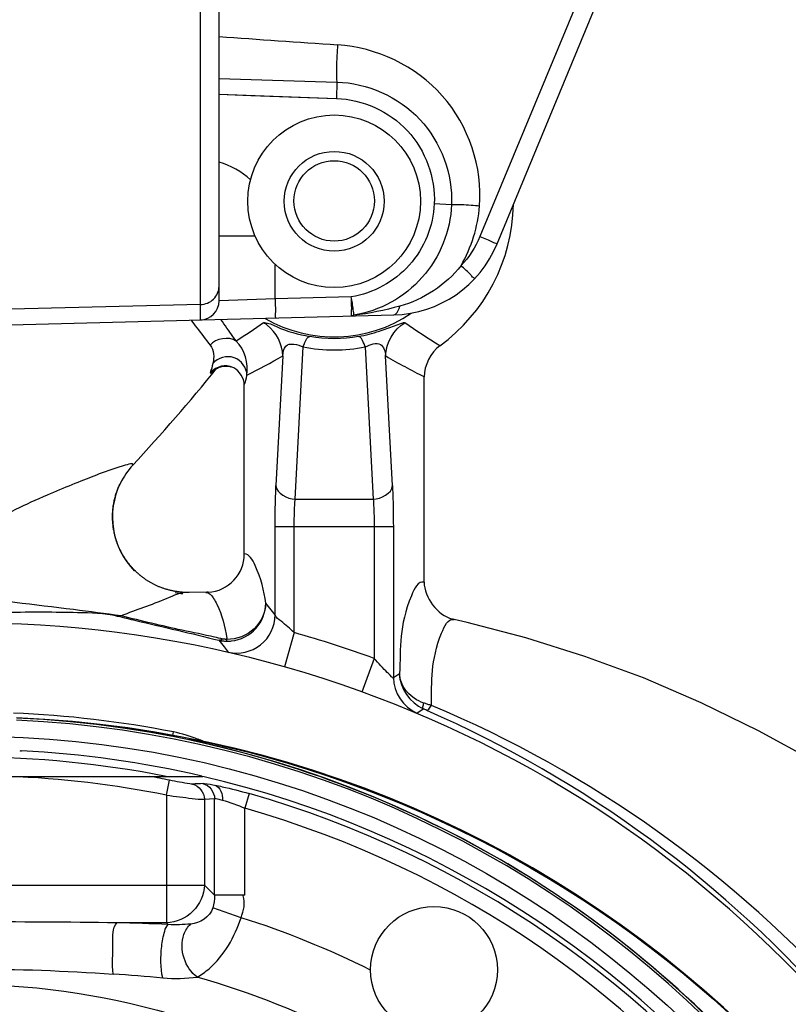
# Model space of a CAD drawing. Header units: inches. Extents: x 22575 to 24734, y 6028 to 6659.
# Tile 157 of 163: x 24692 to 24700, y 6506 to 6516. Entities that reach past the tile are written whole.
import ezdxf

# ---------------------------------------------------------------- set-up
doc = ezdxf.new("R2010")
doc.units = ezdxf.units.IN
doc.header["$LTSCALE"] = 0.5
doc.header["$MEASUREMENT"] = 0

# ---------------------------------------------------------------- blocks, each defined once
blk = doc.blocks.new('Flygt Small 7 MGD')
at = {"color": 7, "linetype": 'Continuous'}
for p, q in [((24706.117, 6510.224), (24706.117, 6526.498)), ((24706.308, 6510.421), (24706.308, 6526.301)), ((24711.147, 6516.302), (24708.984, 6511.08)), ((24709.161, 6511.005), (24711.324, 6516.226)), ((24706.308, 6512.702), (24707.515, 6512.666)), ((24706.308, 6512.54), (24706.633, 6512.529)), ((24706.308, 6512.54), (24707.513, 6512.498)), ((24708.693, 6511.407), (24708.516, 6511.416)), ((24706.679, 6511.085), (24706.308, 6511.085)), ((24706.883, 6510.441), (24706.883, 6510.796)), ((24706.117, 6510.383), (24703.966, 6510.329)), ((24706.883, 6510.441), (24706.308, 6510.421)), ((24707.665, 6510.462), (24706.883, 6510.441)), ((24703.966, 6510.168), (24708.101, 6510.276)), ((24707.691, 6510.273), (24707.69, 6510.287)), ((24706.381, 6506.928), (24706.391, 6506.928))]:
    blk.add_line(p, q, dxfattribs=at)
at = {"color": 6, "linetype": 'Continuous'}
for p, q in [((24707.088, 6508.385), (24707.17, 6509.947)), ((24707.808, 6509.947), (24707.89, 6508.385)), ((24706.962, 6509.855), (24706.892, 6508.524)), ((24708.087, 6508.524), (24708.017, 6509.855)), ((24706.218, 6509.68), (24706.217, 6509.681)), ((24706.218, 6509.68), (24706.217, 6509.681)), ((24706.255, 6509.707), (24706.255, 6509.707)), ((24708.412, 6507.534), (24708.412, 6509.641)), ((24706.567, 6507.823), (24706.567, 6509.557)), ((24707.088, 6508.385), (24707.89, 6508.385)), ((24706.883, 6507.198), (24706.883, 6508.106)), ((24706.883, 6508.106), (24708.096, 6508.106)), ((24707.079, 6507.016), (24707.079, 6508.106)), ((24707.899, 6508.106), (24707.899, 6506.751)), ((24708.096, 6508.106), (24708.096, 6506.552)), ((24705.493, 6507.607), (24705.499, 6507.603)), ((24706.182, 6507.43), (24705.999, 6507.428)), ((24706, 6507.428), (24705.999, 6507.428)), ((24706.196, 6507.43), (24706.173, 6507.429)), ((24706.173, 6507.429), (24706.174, 6507.429)), ((24706.174, 6507.429), (24706.175, 6507.429)), ((24706.196, 6507.43), (24706.182, 6507.43)), ((24706.247, 6507.373), (24706.251, 6507.367)), ((24706.883, 6507.198), (24706.787, 6507.318)), ((24708.702, 6507.154), (24708.721, 6507.15)), ((24708.719, 6507.15), (24708.72, 6507.15)), ((24708.72, 6507.15), (24708.72, 6507.15)), ((24706.307, 6506.937), (24706.359, 6506.869)), ((24707.079, 6507.016), (24706.979, 6506.663)), ((24706.359, 6506.869), (24706.401, 6506.815)), ((24707.899, 6506.751), (24707.774, 6506.405)), ((24708.159, 6506.593), (24708.096, 6506.552)), ((24708.336, 6506.189), (24708.402, 6506.235)), ((24705.832, 6505.957), (24705.84, 6505.997)), ((24705.999, 6505.929), (24706.008, 6505.927)), ((24705.999, 6505.929), (24706.008, 6505.927)), ((24701.358, 6505.54), (24706.14, 6505.54)), ((24705.77, 6505.347), (24705.801, 6505.501)), ((24705.77, 6505.347), (24705.77, 6504.038)), ((24706.157, 6505.307), (24706.262, 6505.314)), ((24706.262, 6504.32), (24706.262, 6505.314)), ((24706.616, 6505.364), (24706.573, 6505.213)), ((24706.157, 6505.307), (24706.157, 6504.425)), ((24706.573, 6504.32), (24706.573, 6505.213)), ((24701.341, 6504.425), (24706.157, 6504.425)), ((24706.262, 6504.32), (24706.157, 6504.425)), ((24706.573, 6504.32), (24706.262, 6504.32)), ((24706.534, 6504.09), (24706.244, 6504.19)), ((24705.77, 6504.038), (24705.259, 6504.038)), ((24705.77, 6504.038), (24705.787, 6504.02))]:
    blk.add_line(p, q, dxfattribs=at)
at = {"color": 7, "linetype": 'Continuous'}
for points in [[(24706.633, 6512.529), (24707.219, 6512.508), (24707.513, 6512.498)], [(24706.307, 6506.937), (24706.316, 6506.935), (24706.325, 6506.933), (24706.334, 6506.932), (24706.343, 6506.931), (24706.353, 6506.93), (24706.362, 6506.929), (24706.372, 6506.928), (24706.381, 6506.928)], [(24706.387, 6506.946), (24706.382, 6506.946), (24706.378, 6506.946), (24706.373, 6506.946), (24706.369, 6506.947), (24706.364, 6506.947), (24706.359, 6506.948), (24706.355, 6506.949), (24706.35, 6506.949), (24706.346, 6506.95)]]:
    blk.add_lwpolyline(points, dxfattribs=at)
at = {"color": 6, "linetype": 'Continuous'}
for points in [[(24706.255, 6509.707), (24706.253, 6509.705), (24706.254, 6509.706), (24706.256, 6509.708), (24706.26, 6509.711), (24706.266, 6509.715), (24706.273, 6509.72), (24706.281, 6509.725), (24706.291, 6509.73), (24706.301, 6509.735), (24706.313, 6509.74), (24706.325, 6509.743), (24706.338, 6509.747), (24706.352, 6509.749), (24706.367, 6509.75), (24706.382, 6509.75), (24706.399, 6509.749), (24706.417, 6509.746), (24706.427, 6509.744)], [(24705.434, 6507.663), (24705.429, 6507.668), (24705.424, 6507.673), (24705.419, 6507.679), (24705.414, 6507.684), (24705.409, 6507.69), (24705.404, 6507.696), (24705.399, 6507.702), (24705.394, 6507.708), (24705.389, 6507.714), (24705.384, 6507.72), (24705.379, 6507.726), (24705.374, 6507.732), (24705.37, 6507.739), (24705.365, 6507.745), (24705.36, 6507.752), (24705.355, 6507.758), (24705.351, 6507.765), (24705.346, 6507.772), (24705.342, 6507.779), (24705.337, 6507.786), (24705.333, 6507.793), (24705.328, 6507.8), (24705.324, 6507.808), (24705.32, 6507.815), (24705.315, 6507.822), (24705.311, 6507.83), (24705.307, 6507.837), (24705.303, 6507.845), (24705.299, 6507.853), (24705.295, 6507.861), (24705.291, 6507.868), (24705.288, 6507.876), (24705.284, 6507.884), (24705.281, 6507.892), (24705.277, 6507.9), (24705.274, 6507.909), (24705.27, 6507.917), (24705.267, 6507.925), (24705.264, 6507.933), (24705.261, 6507.942), (24705.258, 6507.95), (24705.255, 6507.959), (24705.252, 6507.967), (24705.25, 6507.976), (24705.247, 6507.984), (24705.245, 6507.993), (24705.242, 6508.002), (24705.24, 6508.011), (24705.238, 6508.02), (24705.235, 6508.029), (24705.233, 6508.038), (24705.231, 6508.047), (24705.23, 6508.056), (24705.228, 6508.065), (24705.226, 6508.074), (24705.225, 6508.084), (24705.223, 6508.093), (24705.222, 6508.103), (24705.221, 6508.112), (24705.22, 6508.122), (24705.219, 6508.132), (24705.218, 6508.141), (24705.217, 6508.151), (24705.217, 6508.161), (24705.216, 6508.171), (24705.216, 6508.181), (24705.215, 6508.191), (24705.215, 6508.201), (24705.215, 6508.211), (24705.215, 6508.222), (24705.216, 6508.232), (24705.216, 6508.242), (24705.217, 6508.253), (24705.217, 6508.263), (24705.218, 6508.274), (24705.219, 6508.284), (24705.22, 6508.295), (24705.222, 6508.306), (24705.223, 6508.316), (24705.225, 6508.327), (24705.227, 6508.338), (24705.229, 6508.348), (24705.231, 6508.359), (24705.233, 6508.37), (24705.235, 6508.381), (24705.238, 6508.392), (24705.241, 6508.403), (24705.244, 6508.414), (24705.247, 6508.425), (24705.25, 6508.436), (24705.254, 6508.447), (24705.258, 6508.458), (24705.261, 6508.469), (24705.266, 6508.48), (24705.27, 6508.491), (24705.274, 6508.502), (24705.279, 6508.513), (24705.283, 6508.523), (24705.288, 6508.534), (24705.293, 6508.544), (24705.296, 6508.55)], [(24705.495, 6507.606), (24705.492, 6507.608), (24705.489, 6507.611), (24705.485, 6507.614), (24705.482, 6507.617), (24705.477, 6507.621), (24705.473, 6507.625), (24705.468, 6507.629), (24705.464, 6507.634), (24705.459, 6507.638), (24705.454, 6507.643), (24705.449, 6507.648), (24705.444, 6507.653), (24705.439, 6507.658), (24705.434, 6507.663)], [(24706, 6507.428), (24705.999, 6507.428), (24705.991, 6507.428), (24705.983, 6507.428), (24705.976, 6507.428), (24705.968, 6507.428), (24705.961, 6507.428), (24705.953, 6507.429), (24705.945, 6507.429), (24705.937, 6507.429), (24705.929, 6507.43), (24705.922, 6507.431), (24705.914, 6507.431), (24705.906, 6507.432), (24705.898, 6507.433), (24705.89, 6507.434), (24705.882, 6507.435), (24705.874, 6507.436), (24705.866, 6507.437), (24705.858, 6507.439), (24705.85, 6507.44), (24705.842, 6507.442), (24705.834, 6507.443), (24705.826, 6507.445), (24705.819, 6507.447), (24705.811, 6507.448), (24705.803, 6507.45), (24705.795, 6507.452), (24705.787, 6507.454), (24705.78, 6507.457), (24705.772, 6507.459), (24705.764, 6507.461), (24705.757, 6507.463), (24705.749, 6507.466), (24705.742, 6507.468), (24705.734, 6507.471), (24705.727, 6507.473), (24705.72, 6507.476), (24705.713, 6507.479), (24705.705, 6507.482), (24705.698, 6507.484), (24705.691, 6507.487), (24705.684, 6507.49), (24705.677, 6507.493), (24705.67, 6507.496), (24705.663, 6507.5), (24705.657, 6507.503), (24705.65, 6507.506), (24705.643, 6507.509), (24705.637, 6507.513), (24705.63, 6507.516), (24705.624, 6507.519), (24705.617, 6507.523), (24705.611, 6507.526), (24705.605, 6507.53), (24705.599, 6507.533), (24705.593, 6507.537), (24705.587, 6507.541), (24705.581, 6507.544), (24705.575, 6507.548), (24705.569, 6507.551), (24705.564, 6507.555), (24705.558, 6507.559), (24705.553, 6507.562), (24705.548, 6507.566), (24705.542, 6507.57), (24705.537, 6507.573), (24705.532, 6507.577), (24705.527, 6507.58), (24705.523, 6507.584), (24705.518, 6507.588), (24705.513, 6507.591), (24705.509, 6507.595), (24705.505, 6507.598), (24705.501, 6507.601), (24705.498, 6507.604)], [(24708.72, 6507.15), (24708.71, 6507.152), (24708.702, 6507.154)], [(24712.968, 6505.355), (24712.419, 6505.693), (24711.844, 6506.009), (24711.256, 6506.295), (24710.661, 6506.55), (24710.061, 6506.772), (24709.456, 6506.962), (24708.853, 6507.12), (24708.72, 6507.15)], [(24708.487, 6506.269), (24708.478, 6506.271), (24708.469, 6506.274), (24708.46, 6506.276), (24708.451, 6506.279), (24708.443, 6506.282), (24708.434, 6506.284), (24708.425, 6506.287), (24708.417, 6506.29), (24708.408, 6506.293)]]:
    blk.add_lwpolyline(points, dxfattribs=at)
at = {"color": 7, "linetype": 'Continuous'}
for centre, radius in [((24707.489, 6511.442), 0.886), ((24707.489, 6511.442), 0.512), ((24707.489, 6511.446), 0.413)]:
    blk.add_circle(centre, radius, dxfattribs=at)
at = {"color": 6, "linetype": 'Continuous'}
for centre, radius in [((24703.749, 6495.304), 10.65), ((24708.513, 6503.555), 0.65)]:
    blk.add_circle(centre, radius, dxfattribs=at)
at = {"color": 7, "linetype": 'Continuous'}
for centre, radius, start, end in [((24722.629, 6738.113), 225.571, 265.8509, 266.16027), ((24708.07, 6511.457), 1.181, 271.5, 337.5), ((24706.111, 6510.421), 0.197, 271.5, 0), ((24706.839, 6510.197), 0.856, 6.0363, 6.7395), ((24706.311, 6506.974), 0.0374, 263.8906, 270.1053)]:
    blk.add_arc(centre, radius, start, end, dxfattribs=at)
at = {"color": 6, "linetype": 'Continuous'}
for centre, radius, start, end in [((24707.489, 6511.446), 1.84, 306.1034, 358.8417), ((24707.489, 6511.446), 1.397, 239.6131, 304.4461), ((24706.573, 6509.865), 0.382, 53.0209, 59.7936), ((24702.754, 6517.172), 8.44, 297.0634, 299.9005), ((24712.264, 6517.242), 8.521, 240.1089, 243.1284), ((24690.673, 6522.388), 20.1, 317.2048, 320.9524), ((24706.378, 6509.553), 0.198, 133.1696, 140.8687), ((24706.377, 6509.554), 0.196, 127.6374, 133.1808), ((24706.377, 6509.554), 0.196, 77.9486, 85.8805), ((24706, 6508.199), 0.787, 137.2923, 153.496), ((24706.001, 6508.201), 0.787, 153.6102, 224.6571), ((24706.173, 6507.823), 0.394, 273.4424, 359.9584), ((24706.004, 6508.206), 0.793, 259.4795, 265.1409), ((24705.281, 6507.351), 0.166, 264.1439, 277.6857), ((24706.488, 6507.2), 0.395, 257.2818, 359.7431), ((24703.749, 6495.304), 11.811, 21.3195, 142.0134), ((24702.588, 6490.365), 17.005, 77.2342, 77.5255), ((24702.581, 6506.51), 3.831, 6.5385, 6.688), ((24706.39, 6507.321), 0.394, 270.0426, 276.707), ((24703.749, 6495.304), 12.176, 70.0722, 74.1272), ((24707.559, 6504.218), 2.185, 66.2294, 67.3227), ((24703.826, 6495.193), 12.017, 41.7792, 67.1793), ((24703.749, 6495.304), 10.846, 92.5497, 87.4503), ((24703.749, 6495.304), 10.895, 78.9366, 87.6374), ((24703.749, 6494.635), 11.516, 272.4002, 87.5999), ((24703.616, 6495.222), 12.007, 40.9864, 66.3129), ((24703.749, 6495.304), 10.823, 92.5496, 87.4504), ((24703.747, 6494.623), 11.527, 78.7381, 85.708), ((24705.574, 6504.641), 1.381, 67.8736, 78.9108), ((24705.577, 6504.65), 1.373, 65.5381, 67.8612), ((24703.748, 6495.3), 10.85, 39.5045, 77.8905), ((24703.749, 6495.304), 10.433, 78.8587, 100.9342), ((24704.284, 6505.885), 0.0827, 255.0001, 267.1049), ((24703.749, 6495.304), 10.512, 76.904, 87.1049), ((24703.749, 6495.304), 10.244, 78.6248, 87.7816), ((24703.749, 6495.304), 10.401, 78.6248, 79.7821), ((24703.749, 6495.304), 10.512, 283.1486, 76.8512), ((24707.409, 6482.116), 23.385, 93.1017, 93.3631), ((24703.749, 6495.304), 10.46, 285.9043, 74.0957), ((24703.749, 6495.304), 10.303, 285.9043, 74.0957), ((24703.749, 6384.441), 119.606, 89.27683, 90.72317), ((24704.466, 6472.454), 31.594, 87.6034, 88.5625), ((24703.749, 6495.304), 9.217, 63.4881, 72.412), ((24704.009, 6485.015), 18.536, 84.6744, 86.2539), ((24703.749, 6495.304), 8.504, 50.7281, 74.0599)]:
    blk.add_arc(centre, radius, start, end, dxfattribs=at)
at = {"color": 7, "linetype": 'Continuous'}
for points, knots in [([(24707.523, 6513.049), (24707.521, 6513.012), (24707.514, 6512.885), (24707.509, 6512.757), (24707.515, 6512.666)], [0, 0, 0, 0, 0.289263, 1, 1, 1, 1]), ([(24708.981, 6511.393), (24709.013, 6511.79), (24708.729, 6512.644), (24707.921, 6513.022), (24707.523, 6513.049)], [0, 0, 0, 0, 0.499629, 1, 1, 1, 1]), ([(24707.515, 6512.666), (24707.516, 6512.656), (24707.515, 6512.6), (24707.514, 6512.543), (24707.512, 6512.498)], [0, 0, 0, 0, 0.183567, 1, 1, 1, 1]), ([(24707.515, 6512.666), (24707.827, 6512.657), (24708.468, 6512.378), (24708.707, 6511.718), (24708.693, 6511.407)], [0, 0, 0, 0, 0.500019, 1, 1, 1, 1]), ([(24707.513, 6512.498), (24707.779, 6512.488), (24708.327, 6512.247), (24708.529, 6511.681), (24708.516, 6511.416)], [0, 0, 0, 0, 0.500854, 1, 1, 1, 1]), ([(24708.516, 6511.416), (24708.505, 6511.19), (24708.323, 6510.732), (24707.888, 6510.497), (24707.665, 6510.462)], [0, 0, 0, 0, 0.50052, 1, 1, 1, 1]), ([(24708.693, 6511.407), (24708.682, 6511.14), (24708.468, 6510.596), (24707.955, 6510.316), (24707.691, 6510.273)], [0, 0, 0, 0, 0.500054, 1, 1, 1, 1]), ([(24708.981, 6511.393), (24708.952, 6511.395), (24708.856, 6511.402), (24708.76, 6511.409), (24708.693, 6511.407)], [0, 0, 0, 0, 0.304606, 1, 1, 1, 1]), ([(24708.984, 6511.08), (24709.007, 6511.071), (24709.047, 6511.053), (24709.108, 6511.032), (24709.131, 6511.012), (24709.163, 6511.01), (24709.161, 6511.005)], [0, 0, 0, 0, 0.384462, 0.708358, 0.924211, 1, 1, 1, 1]), ([(24708.929, 6510.647), (24708.932, 6510.65), (24708.905, 6510.665), (24708.89, 6510.692), (24708.839, 6510.734), (24708.808, 6510.766), (24708.791, 6510.782)], [0, 0, 0, 0, 0.070302, 0.292025, 0.630282, 1, 1, 1, 1]), ([(24706.117, 6510.383), (24706.166, 6510.384), (24706.265, 6510.422), (24706.308, 6510.522), (24706.308, 6510.569)], [0, 0, 0, 0, 0.509821, 1, 1, 1, 1]), ([(24706.883, 6510.441), (24706.884, 6510.417), (24706.884, 6510.372), (24706.889, 6510.306), (24706.88, 6510.275), (24706.888, 6510.245), (24706.883, 6510.244)], [0, 0, 0, 0, 0.367845, 0.70659, 0.929213, 1, 1, 1, 1]), ([(24707.665, 6510.265), (24707.67, 6510.265), (24707.662, 6510.296), (24707.671, 6510.326), (24707.666, 6510.392), (24707.666, 6510.437), (24707.665, 6510.462)], [0, 0, 0, 0, 0.076406, 0.292403, 0.616546, 1, 1, 1, 1]), ([(24707.689, 6510.298), (24707.688, 6510.308), (24707.681, 6510.363), (24707.672, 6510.418), (24707.665, 6510.462)], [0, 0, 0, 0, 0.192391, 1, 1, 1, 1]), ([(24708.101, 6510.276), (24708.107, 6510.277), (24708.143, 6510.293), (24708.154, 6510.336), (24708.161, 6510.366)], [0, 0, 0, 0, 0.178501, 1, 1, 1, 1]), ([(24707.691, 6510.273), (24707.687, 6510.27), (24707.679, 6510.267), (24707.67, 6510.265), (24707.665, 6510.265)], [0, 0, 0, 0, 0.50598, 1, 1, 1, 1]), ([(24706.328, 6506.94), (24706.325, 6506.939), (24706.319, 6506.938), (24706.314, 6506.937), (24706.311, 6506.937)], [0, 0, 0, 0, 0.511269, 1, 1, 1, 1]), ([(24706.345, 6506.951), (24706.343, 6506.948), (24706.337, 6506.945), (24706.331, 6506.942), (24706.328, 6506.94)], [0, 0, 0, 0, 0.513839, 1, 1, 1, 1]), ([(24706.391, 6506.928), (24706.389, 6506.929), (24706.388, 6506.936), (24706.387, 6506.942), (24706.387, 6506.946)], [0, 0, 0, 0, 0.328343, 1, 1, 1, 1])]:
    blk.add_open_spline(points, degree=3, knots=knots, dxfattribs=at)
for points in [[(24706.631, 6511.662), (24706.541, 6511.746), (24706.427, 6511.81), (24706.308, 6511.843)], [(24708.791, 6510.782), (24708.897, 6510.967), (24708.963, 6511.18), (24708.981, 6511.393)], [(24708.984, 6511.08), (24708.939, 6510.971), (24708.872, 6510.868), (24708.791, 6510.782)], [(24708.791, 6510.782), (24708.636, 6510.583), (24708.404, 6510.432), (24708.161, 6510.366)], [(24708.161, 6510.366), (24708.007, 6510.324), (24707.85, 6510.29), (24707.691, 6510.273)]]:
    blk.add_open_spline(points, degree=3, dxfattribs=at)
at = {"color": 6, "linetype": 'Continuous'}
for points, knots in [([(24706.023, 6510.222), (24706.041, 6510.196), (24706.104, 6510.109), (24706.172, 6510.025), (24706.218, 6509.965)], [0, 0, 0, 0, 0.295148, 1, 1, 1, 1]), ([(24706.484, 6510.008), (24706.473, 6510.023), (24706.42, 6510.097), (24706.367, 6510.17), (24706.327, 6510.23)], [0, 0, 0, 0, 0.209409, 1, 1, 1, 1]), ([(24706.765, 6510.195), (24706.766, 6510.196), (24706.769, 6510.197), (24706.771, 6510.197), (24706.773, 6510.197)], [0, 0, 0, 0, 0.416876, 1, 1, 1, 1]), ([(24706.773, 6510.197), (24706.816, 6510.196), (24706.965, 6510.114), (24707.123, 6510.078), (24707.24, 6510.055)], [0, 0, 0, 0, 0.267066, 1, 1, 1, 1]), ([(24707.739, 6510.055), (24707.811, 6510.069), (24707.934, 6510.1), (24708.084, 6510.158), (24708.164, 6510.184), (24708.205, 6510.201), (24708.213, 6510.195)], [0, 0, 0, 0, 0.447408, 0.774091, 0.941485, 1, 1, 1, 1]), ([(24706.962, 6509.855), (24706.965, 6509.89), (24706.978, 6510.007), (24707.118, 6509.974), (24707.17, 6509.947)], [0, 0, 0, 0, 0.372509, 1, 1, 1, 1]), ([(24707.17, 6509.947), (24707.176, 6509.962), (24707.193, 6509.998), (24707.213, 6510.053), (24707.24, 6510.055)], [0, 0, 0, 0, 0.373951, 1, 1, 1, 1]), ([(24707.808, 6509.947), (24707.803, 6509.962), (24707.786, 6509.998), (24707.766, 6510.053), (24707.739, 6510.055)], [0, 0, 0, 0, 0.367051, 1, 1, 1, 1]), ([(24707.808, 6509.947), (24707.855, 6509.971), (24707.979, 6510.02), (24708.013, 6509.898), (24708.017, 6509.855)], [0, 0, 0, 0, 0.54844, 1, 1, 1, 1]), ([(24706.594, 6509.656), (24706.594, 6509.73), (24706.481, 6509.891), (24706.293, 6509.836), (24706.245, 6509.778)], [0, 0, 0, 0, 0.498958, 1, 1, 1, 1]), ([(24706.28, 6509.731), (24706.268, 6509.725), (24706.245, 6509.71), (24706.226, 6509.691), (24706.217, 6509.681)], [0, 0, 0, 0, 0.504419, 1, 1, 1, 1]), ([(24706.224, 6509.678), (24706.223, 6509.678), (24706.221, 6509.679), (24706.219, 6509.68), (24706.218, 6509.68)], [0, 0, 0, 0, 0.491087, 1, 1, 1, 1]), ([(24706.227, 6509.679), (24706.226, 6509.678), (24706.225, 6509.678), (24706.225, 6509.678), (24706.224, 6509.678)], [0, 0, 0, 0, 0.624861, 1, 1, 1, 1]), ([(24706.258, 6509.71), (24706.252, 6509.703), (24706.242, 6509.692), (24706.231, 6509.681), (24706.227, 6509.679)], [0, 0, 0, 0, 0.642737, 1, 1, 1, 1]), ([(24706.458, 6509.733), (24706.446, 6509.738), (24706.423, 6509.747), (24706.398, 6509.751), (24706.386, 6509.752)], [0, 0, 0, 0, 0.499902, 1, 1, 1, 1]), ([(24705.422, 6508.733), (24705.436, 6508.762), (24705.176, 6508.681), (24705.008, 6508.618), (24704.463, 6508.398), (24704.115, 6508.234), (24703.916, 6508.108)], [0, 0, 0, 0, 0.059216, 0.255461, 0.569852, 1, 1, 1, 1]), ([(24706.883, 6508.106), (24706.883, 6508.145), (24706.884, 6508.284), (24706.887, 6508.423), (24706.892, 6508.524)], [0, 0, 0, 0, 0.275804, 1, 1, 1, 1]), ([(24708.087, 6508.524), (24708.088, 6508.494), (24708.094, 6508.355), (24708.096, 6508.216), (24708.096, 6508.106)], [0, 0, 0, 0, 0.214316, 1, 1, 1, 1]), ([(24707.079, 6508.106), (24707.079, 6508.179), (24707.081, 6508.272), (24707.087, 6508.365), (24707.088, 6508.385)], [0, 0, 0, 0, 0.785159, 1, 1, 1, 1]), ([(24707.89, 6508.385), (24707.892, 6508.365), (24707.897, 6508.272), (24707.899, 6508.179), (24707.899, 6508.106)], [0, 0, 0, 0, 0.214837, 1, 1, 1, 1]), ([(24706.787, 6507.318), (24706.771, 6507.452), (24706.729, 6507.609), (24706.62, 6507.824), (24706.567, 6507.823)], [0, 0, 0, 0, 0.714599, 1, 1, 1, 1]), ([(24708.412, 6507.534), (24708.35, 6507.548), (24708.147, 6507.133), (24708.173, 6506.863), (24708.159, 6506.593)], [0, 0, 0, 0, 0.191093, 1, 1, 1, 1]), ([(24705.304, 6507.187), (24705.141, 6507.209), (24704.576, 6507.287), (24704.009, 6507.342), (24703.609, 6507.413)], [0, 0, 0, 0, 0.287899, 1, 1, 1, 1]), ([(24705.999, 6507.428), (24705.919, 6507.431), (24705.686, 6507.321), (24705.456, 6507.249), (24705.304, 6507.187)], [0, 0, 0, 0, 0.328603, 1, 1, 1, 1]), ([(24706.251, 6507.367), (24706.264, 6507.347), (24706.332, 6507.22), (24706.372, 6507.076), (24706.386, 6506.956)], [0, 0, 0, 0, 0.15973, 1, 1, 1, 1]), ([(24706.787, 6507.318), (24706.785, 6507.222), (24706.693, 6507.021), (24706.487, 6506.946), (24706.387, 6506.946)], [0, 0, 0, 0, 0.490036, 1, 1, 1, 1]), ([(24706.436, 6506.93), (24706.529, 6506.941), (24706.713, 6507.034), (24706.786, 6507.226), (24706.787, 6507.318)], [0, 0, 0, 0, 0.501952, 1, 1, 1, 1]), ([(24703.749, 6507.209), (24704.001, 6507.223), (24704.371, 6507.232), (24704.875, 6507.223), (24705.131, 6507.219), (24705.265, 6507.186)], [0, 0, 0, 0, 0.499376, 0.728776, 1, 1, 1, 1]), ([(24705.265, 6507.186), (24705.328, 6507.171), (24705.675, 6507.087), (24706.023, 6507.007), (24706.307, 6506.937)], [0, 0, 0, 0, 0.182702, 1, 1, 1, 1]), ([(24706.261, 6506.969), (24706.151, 6506.994), (24705.83, 6507.059), (24705.511, 6507.136), (24705.304, 6507.187)], [0, 0, 0, 0, 0.345802, 1, 1, 1, 1]), ([(24707.079, 6507.016), (24707.034, 6507.054), (24706.975, 6507.116), (24706.891, 6507.169), (24706.883, 6507.198)], [0, 0, 0, 0, 0.661208, 1, 1, 1, 1]), ([(24708.487, 6506.269), (24708.491, 6506.519), (24708.473, 6506.774), (24708.657, 6507.161), (24708.719, 6507.15)], [0, 0, 0, 0, 0.79857, 1, 1, 1, 1]), ([(24708.721, 6507.15), (24708.72, 6507.15), (24708.718, 6507.15), (24708.715, 6507.15), (24708.714, 6507.15)], [0, 0, 0, 0, 0.499623, 1, 1, 1, 1]), ([(24708.096, 6506.552), (24708.093, 6506.545), (24708.06, 6506.583), (24708.01, 6506.625), (24707.943, 6506.703), (24707.899, 6506.751)], [0, 0, 0, 0, 0.077908, 0.303191, 1, 1, 1, 1]), ([(24708.408, 6506.293), (24708.373, 6506.305), (24708.251, 6506.362), (24708.162, 6506.496), (24708.159, 6506.593)], [0, 0, 0, 0, 0.27612, 1, 1, 1, 1]), ([(24708.402, 6506.234), (24708.397, 6506.239), (24708.402, 6506.262), (24708.405, 6506.28), (24708.408, 6506.293)], [0, 0, 0, 0, 0.319776, 1, 1, 1, 1]), ([(24708.44, 6506.218), (24708.448, 6506.217), (24708.466, 6506.239), (24708.479, 6506.256), (24708.487, 6506.269)], [0, 0, 0, 0, 0.346081, 1, 1, 1, 1]), ([(24706.008, 6505.927), (24708.167, 6505.495), (24712.325, 6503.314), (24714.541, 6499.171), (24714.981, 6497.014)], [0, 0, 0, 0, 0.500153, 1, 1, 1, 1]), ([(24706.037, 6505.461), (24706.027, 6505.46), (24705.947, 6505.473), (24705.869, 6505.487), (24705.801, 6505.501)], [0, 0, 0, 0, 0.12202, 1, 1, 1, 1]), ([(24706.143, 6505.467), (24706.148, 6505.467), (24706.192, 6505.467), (24706.236, 6505.454), (24706.274, 6505.445)], [0, 0, 0, 0, 0.101624, 1, 1, 1, 1]), ([(24706.265, 6505.449), (24706.291, 6505.445), (24706.408, 6505.42), (24706.525, 6505.39), (24706.616, 6505.364)], [0, 0, 0, 0, 0.212871, 1, 1, 1, 1]), ([(24705.77, 6505.347), (24705.814, 6505.341), (24705.943, 6505.328), (24706.073, 6505.304), (24706.157, 6505.307)], [0, 0, 0, 0, 0.346746, 1, 1, 1, 1]), ([(24706.262, 6505.314), (24706.272, 6505.314), (24706.299, 6505.308), (24706.326, 6505.302), (24706.343, 6505.297)], [0, 0, 0, 0, 0.351954, 1, 1, 1, 1]), ([(24706.157, 6504.425), (24706.154, 6504.327), (24706.068, 6504.127), (24705.868, 6504.041), (24705.77, 6504.038)], [0, 0, 0, 0, 0.5, 1, 1, 1, 1]), ([(24705.22, 6503.512), (24705.209, 6503.616), (24705.226, 6503.784), (24705.213, 6503.983), (24705.259, 6504.038)], [0, 0, 0, 0, 0.595254, 1, 1, 1, 1]), ([(24705.73, 6503.472), (24705.705, 6503.576), (24705.708, 6503.745), (24705.739, 6503.923), (24705.767, 6504.005), (24705.787, 6504.02)], [0, 0, 0, 0, 0.575115, 0.86423, 1, 1, 1, 1]), ([(24706.085, 6503.481), (24705.957, 6503.565), (24705.878, 6503.826), (24705.985, 6503.997), (24706.017, 6504.024)], [0, 0, 0, 0, 0.784763, 1, 1, 1, 1]), ([(24706.085, 6503.481), (24706.128, 6503.505), (24706.335, 6503.657), (24706.469, 6503.895), (24706.534, 6504.09)], [0, 0, 0, 0, 0.193243, 1, 1, 1, 1])]:
    blk.add_open_spline(points, degree=3, knots=knots, dxfattribs=at)
for points in [[(24706.765, 6510.195), (24706.674, 6510.13), (24706.58, 6510.067), (24706.484, 6510.008)], [(24706.962, 6509.855), (24706.961, 6509.973), (24706.897, 6510.099), (24706.803, 6510.17)], [(24708.017, 6509.855), (24708.017, 6509.986), (24708.1, 6510.129), (24708.213, 6510.195)], [(24708.574, 6509.959), (24708.451, 6510.033), (24708.33, 6510.112), (24708.213, 6510.195)], [(24706.484, 6510.008), (24706.41, 6510.058), (24706.273, 6510.036), (24706.218, 6509.965)], [(24706.218, 6509.965), (24706.256, 6509.915), (24706.26, 6509.839), (24706.245, 6509.778)], [(24706.594, 6509.656), (24706.611, 6509.777), (24706.572, 6509.922), (24706.484, 6510.008)], [(24707.739, 6510.055), (24707.576, 6510.024), (24707.403, 6510.024), (24707.24, 6510.055)], [(24707.17, 6509.947), (24707.379, 6509.907), (24707.599, 6509.907), (24707.808, 6509.947)], [(24708.574, 6509.959), (24708.478, 6509.889), (24708.412, 6509.76), (24708.412, 6509.641)], [(24706.245, 6509.778), (24706.237, 6509.745), (24706.228, 6509.713), (24706.217, 6509.681)], [(24706.391, 6509.75), (24706.344, 6509.753), (24706.294, 6509.738), (24706.257, 6509.709)], [(24706.386, 6509.752), (24706.35, 6509.755), (24706.312, 6509.747), (24706.28, 6509.731)], [(24706.567, 6509.557), (24706.567, 6509.626), (24706.519, 6509.702), (24706.458, 6509.733)], [(24706.567, 6509.558), (24706.577, 6509.59), (24706.586, 6509.623), (24706.594, 6509.656)], [(24706.892, 6508.524), (24706.896, 6508.444), (24707.008, 6508.387), (24707.088, 6508.385)], [(24707.89, 6508.385), (24707.97, 6508.387), (24708.083, 6508.444), (24708.087, 6508.524)], [(24708.412, 6507.534), (24708.412, 6507.375), (24708.548, 6507.197), (24708.702, 6507.154)], [(24706.175, 6507.429), (24706.205, 6507.429), (24706.23, 6507.399), (24706.247, 6507.373)], [(24708.096, 6506.552), (24708.096, 6506.407), (24708.203, 6506.246), (24708.336, 6506.189)], [(24708.158, 6506.593), (24708.16, 6506.449), (24708.269, 6506.291), (24708.402, 6506.235)], [(24706.037, 6505.461), (24706.1, 6505.446), (24706.157, 6505.372), (24706.157, 6505.307)], [(24706.143, 6505.467), (24706.206, 6505.451), (24706.262, 6505.378), (24706.262, 6505.314)], [(24706.265, 6505.449), (24706.32, 6505.433), (24706.348, 6505.354), (24706.343, 6505.297)], [(24706.343, 6505.297), (24706.421, 6505.274), (24706.497, 6505.245), (24706.573, 6505.213)], [(24706.262, 6504.32), (24706.263, 6504.276), (24706.257, 6504.232), (24706.244, 6504.19)], [(24706.534, 6504.09), (24706.559, 6504.161), (24706.582, 6504.244), (24706.556, 6504.314)], [(24706.244, 6504.19), (24706.215, 6504.101), (24706.11, 6504.031), (24706.017, 6504.024)], [(24706.017, 6504.024), (24705.94, 6504.019), (24705.863, 6504.013), (24705.787, 6504.02)], [(24703.749, 6503.563), (24704.24, 6503.564), (24704.731, 6503.545), (24705.22, 6503.512)], [(24703.749, 6503.403), (24705.215, 6503.403), (24706.74, 6502.929), (24707.948, 6502.1)], [(24705.73, 6503.472), (24705.847, 6503.461), (24705.967, 6503.467), (24706.085, 6503.481)]]:
    blk.add_open_spline(points, degree=3, dxfattribs=at)

msp = doc.modelspace()

# ---------------------------------------------------------------- block references
msp.add_blockref('Flygt Small 7 MGD', (-12.197, 3.012))

doc.saveas('drawing.dxf')
